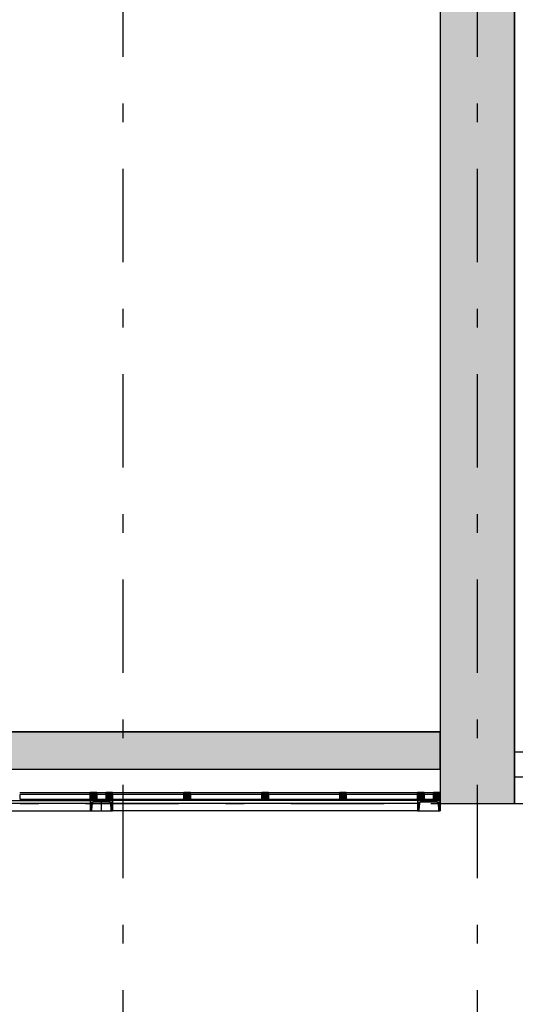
# Model space of a CAD drawing. Extents: x 2 to 87, y -108 to 11.
# Tile 179 of 256: x 19.27 to 21.93, y -39.28 to -34.01. Entities that reach past the tile are written whole.
import ezdxf

# ---------------------------------------------------------------- set-up
doc = ezdxf.new("R2010")
doc.units = 0
doc.header["$MEASUREMENT"] = 0
doc.linetypes.add('DASHDOT', pattern=[1, 0.5, -0.25, 0, -0.25])
doc.linetypes.add('OVERHEAD', pattern=[3.96875, 2.38125, -1.5875])
for name, color, linetype in [('11', 7, 'CONTINUOUS'), ('2', 7, 'CONTINUOUS'), ('25', 7, 'CONTINUOUS'), ('3', 7, 'CONTINUOUS'), ('33', 7, 'CONTINUOUS'), ('4', 7, 'CONTINUOUS'), ('5', 7, 'CONTINUOUS'), ('6', 7, 'CONTINUOUS')]:
    doc.layers.add(name, color=color, linetype=linetype)

# ---------------------------------------------------------------- blocks, each defined once
blk = doc.blocks.new('*N597')
at = {"layer": '3', "color": 62, "linetype": 'Continuous'}
for p, q in [((-0.035, -0.015), (-0.035, 0.025)), ((-0.035, 0.025), (0, 0.025)), ((0, -0.015), (0, 0.025)), ((-0.035, -0.015), (0, -0.015))]:
    blk.add_line(p, q, dxfattribs=at)
for points in [[(-0.035, -0.015), (-0.035, 0.025), (0, 0.025)], [(-0.035, -0.015), (0, -0.015), (0, 0.025)], [(-0.035, 0.025), (-0.035, 0.025), (0, 0.025)], [(-0.035, -0.015), (-0.035, -0.015), (0, -0.015)]]:
    blk.add_solid(points, dxfattribs=at)
blk = doc.blocks.new('*N600')
at = {"layer": '3', "color": 62, "linetype": 'Continuous'}
for p, q in [((-0.0175, -0.015), (-0.0175, 0.025)), ((-0.0175, 0.025), (0.0175, 0.025)), ((0.0175, -0.015), (0.0175, 0.025)), ((-0.0175, -0.015), (0.0175, -0.015))]:
    blk.add_line(p, q, dxfattribs=at)
for points in [[(-0.0175, -0.015), (-0.0175, 0.025), (0.0175, 0.025)], [(-0.0175, -0.015), (0.0175, -0.015), (0.0175, 0.025)], [(-0.0175, 0.025), (-0.0175, 0.025), (0.0175, 0.025)], [(-0.0175, -0.015), (-0.0175, -0.015), (0.0175, -0.015)]]:
    blk.add_solid(points, dxfattribs=at)
blk = doc.blocks.new('*N601')
at = {"layer": '3', "color": 62, "linetype": 'Continuous'}
for p, q in [((-0.0175, -0.015), (-0.0175, 0.025)), ((-0.0175, 0.025), (0.0175, 0.025)), ((0.0175, -0.015), (0.0175, 0.025)), ((-0.0175, -0.015), (0.0175, -0.015))]:
    blk.add_line(p, q, dxfattribs=at)
for points in [[(-0.0175, -0.015), (-0.0175, 0.025), (0.0175, 0.025)], [(-0.0175, -0.015), (0.0175, -0.015), (0.0175, 0.025)], [(-0.0175, 0.025), (-0.0175, 0.025), (0.0175, 0.025)], [(-0.0175, -0.015), (-0.0175, -0.015), (0.0175, -0.015)]]:
    blk.add_solid(points, dxfattribs=at)
blk = doc.blocks.new('*N602')
at = {"layer": '3', "color": 62, "linetype": 'Continuous'}
for p, q in [((-0.0175, -0.015), (-0.0175, 0.025)), ((-0.0175, 0.025), (0.0175, 0.025)), ((0.0175, -0.015), (0.0175, 0.025)), ((-0.0175, -0.015), (0.0175, -0.015))]:
    blk.add_line(p, q, dxfattribs=at)
for points in [[(-0.0175, -0.015), (-0.0175, 0.025), (0.0175, 0.025)], [(-0.0175, -0.015), (0.0175, -0.015), (0.0175, 0.025)], [(-0.0175, 0.025), (-0.0175, 0.025), (0.0175, 0.025)], [(-0.0175, -0.015), (-0.0175, -0.015), (0.0175, -0.015)]]:
    blk.add_solid(points, dxfattribs=at)
blk = doc.blocks.new('*N750')
at = {"layer": '3', "color": 62, "linetype": 'Continuous'}
for p, q in [((-0.0175, -0.015), (-0.0175, 0.025)), ((-0.0175, 0.025), (0.0175, 0.025)), ((0.0175, -0.015), (0.0175, 0.025)), ((-0.0175, -0.015), (0.0175, -0.015))]:
    blk.add_line(p, q, dxfattribs=at)
for points in [[(-0.0175, -0.015), (-0.0175, 0.025), (0.0175, 0.025)], [(-0.0175, -0.015), (0.0175, -0.015), (0.0175, 0.025)], [(-0.0175, 0.025), (-0.0175, 0.025), (0.0175, 0.025)], [(-0.0175, -0.015), (-0.0175, -0.015), (0.0175, -0.015)]]:
    blk.add_solid(points, dxfattribs=at)
blk = doc.blocks.new('*N753')
at = {"layer": '3', "color": 62, "linetype": 'Continuous'}
for p, q in [((-0.0175, -0.015), (-0.0175, 0.025)), ((-0.0175, 0.025), (0.0175, 0.025)), ((0.0175, -0.015), (0.0175, 0.025)), ((-0.0175, -0.015), (0.0175, -0.015))]:
    blk.add_line(p, q, dxfattribs=at)
for points in [[(-0.0175, -0.015), (-0.0175, 0.025), (0.0175, 0.025)], [(-0.0175, -0.015), (0.0175, -0.015), (0.0175, 0.025)], [(-0.0175, 0.025), (-0.0175, 0.025), (0.0175, 0.025)], [(-0.0175, -0.015), (-0.0175, -0.015), (0.0175, -0.015)]]:
    blk.add_solid(points, dxfattribs=at)
blk = doc.blocks.new('*N754')
at = {"layer": '3', "color": 62, "linetype": 'Continuous'}
for p, q in [((-0.0175, -0.015), (-0.0175, 0.025)), ((-0.0175, 0.025), (0.0175, 0.025)), ((0.0175, -0.015), (0.0175, 0.025)), ((-0.0175, -0.015), (0.0175, -0.015))]:
    blk.add_line(p, q, dxfattribs=at)
for points in [[(-0.0175, -0.015), (-0.0175, 0.025), (0.0175, 0.025)], [(-0.0175, -0.015), (0.0175, -0.015), (0.0175, 0.025)], [(-0.0175, 0.025), (-0.0175, 0.025), (0.0175, 0.025)], [(-0.0175, -0.015), (-0.0175, -0.015), (0.0175, -0.015)]]:
    blk.add_solid(points, dxfattribs=at)

msp = doc.modelspace()

# ---------------------------------------------------------------- linework, layer by layer
at = {"layer": '11', "color": 62, "linetype": 'Continuous'}
for p, q in [((19.653, -38.1579), (19.2748, -38.1579)), ((19.2748, -38.1579), (19.2748, -38.1829)), ((19.2748, -38.1829), (19.653, -38.1829)), ((19.653, -38.1829), (19.653, -38.1579)), ((19.738, -38.1579), (19.688, -38.1579)), ((19.688, -38.1579), (19.688, -38.1829)), ((19.688, -38.1829), (19.738, -38.1829)), ((19.738, -38.1829), (19.738, -38.1579)), ((20.1554, -38.1579), (19.773, -38.1579)), ((19.773, -38.1579), (19.773, -38.1829)), ((19.773, -38.1829), (20.1554, -38.1829)), ((20.1554, -38.1829), (20.1554, -38.1579)), ((20.5728, -38.1579), (20.1904, -38.1579)), ((20.1904, -38.1579), (20.1904, -38.1829)), ((20.1904, -38.1829), (20.5728, -38.1829)), ((20.5728, -38.1829), (20.5728, -38.1579)), ((20.9902, -38.1579), (20.6078, -38.1579)), ((20.6078, -38.1579), (20.6078, -38.1829)), ((20.6078, -38.1829), (20.9902, -38.1829)), ((20.9902, -38.1829), (20.9902, -38.1579)), ((21.4076, -38.1579), (21.0252, -38.1579)), ((21.0252, -38.1579), (21.0252, -38.1829)), ((21.0252, -38.1829), (21.4076, -38.1829)), ((21.4076, -38.1829), (21.4076, -38.1579)), ((21.4926, -38.1579), (21.4426, -38.1579)), ((21.4426, -38.1579), (21.4426, -38.1829)), ((21.4426, -38.1829), (21.4926, -38.1829)), ((21.4926, -38.1829), (21.4926, -38.1579))]:
    msp.add_line(p, q, dxfattribs=at)
at = {"layer": '2', "color": 62, "linetype": 'Continuous'}
for p, q in [((21.9276, -38.2075), (21.9276, -21.1835)), ((21.5276, -22.1075), (21.5276, -38.2075)), ((21.5276, -38.2075), (21.9276, -38.2075))]:
    msp.add_line(p, q, dxfattribs=at)
at = {"layer": '25', "color": 62, "linetype": 'Continuous'}
for p, q in [((21.5276, -29.5815), (21.5276, -38.2075)), ((21.9276, -29.5815), (21.9276, -38.2075)), ((15.8821, -37.8222), (21.5276, -37.8222)), ((21.5276, -37.8222), (21.5276, -38.0222)), ((15.8821, -38.0222), (20.7243, -38.0222)), ((20.7243, -38.0222), (21.3687, -38.0222)), ((21.3687, -38.0222), (21.5276, -38.0222)), ((21.5276, -38.2075), (21.691, -38.2075)), ((21.691, -38.2075), (21.9276, -38.2075))]:
    msp.add_line(p, q, dxfattribs=at)
for points in [[(21.5276, -29.5815), (21.5276, -38.2075), (21.9276, -38.2075)], [(21.5276, -29.5815), (21.9276, -29.5815), (21.9276, -38.2075)], [(15.8821, -37.8222), (15.8821, -37.8222), (21.5276, -37.8222)], [(15.8821, -37.8222), (15.8821, -38.0222), (21.5276, -38.0222)], [(15.8821, -37.8222), (21.5276, -37.8222), (21.5276, -38.0222)], [(15.8821, -38.0222), (15.8821, -38.0222), (20.7243, -38.0222)], [(20.7243, -38.0222), (20.7243, -38.0222), (21.3687, -38.0222)], [(21.3687, -38.0222), (21.3687, -38.0222), (21.5276, -38.0222)], [(21.5276, -38.2075), (21.5276, -38.2075), (21.691, -38.2075)], [(21.691, -38.2075), (21.691, -38.2075), (21.9276, -38.2075)]]:
    msp.add_solid(points, dxfattribs=at)
at = {"layer": '3', "color": 62, "linetype": 'Continuous'}
for p, q in [((19.2748, -38.1474), (19.653, -38.1474)), ((19.688, -38.1474), (19.653, -38.1474)), ((19.653, -38.1474), (19.653, -38.1874)), ((19.688, -38.1874), (19.688, -38.1474)), ((19.688, -38.1474), (19.738, -38.1474)), ((19.773, -38.1474), (19.738, -38.1474)), ((19.738, -38.1474), (19.738, -38.1874)), ((19.773, -38.1874), (19.773, -38.1474)), ((19.773, -38.1474), (20.1554, -38.1474)), ((20.1904, -38.1474), (20.1554, -38.1474)), ((20.1554, -38.1474), (20.1554, -38.1874)), ((20.1904, -38.1474), (20.5728, -38.1474)), ((20.1904, -38.1874), (20.1904, -38.1474)), ((20.6078, -38.1474), (20.5728, -38.1474)), ((20.5728, -38.1474), (20.5728, -38.1874)), ((20.6078, -38.1474), (20.9902, -38.1474)), ((20.6078, -38.1874), (20.6078, -38.1474)), ((21.0252, -38.1474), (20.9902, -38.1474)), ((20.9902, -38.1474), (20.9902, -38.1874)), ((21.0252, -38.1474), (21.4076, -38.1474)), ((21.0252, -38.1874), (21.0252, -38.1474)), ((21.4426, -38.1474), (21.4076, -38.1474)), ((21.4076, -38.1474), (21.4076, -38.1874)), ((21.4426, -38.1874), (21.4426, -38.1474)), ((21.4426, -38.1474), (21.4926, -38.1474)), ((21.5276, -38.1474), (21.4926, -38.1474)), ((21.4926, -38.1474), (21.4926, -38.1874)), ((21.5276, -38.1874), (21.5276, -38.1474)), ((19.653, -38.1874), (19.2748, -38.1874)), ((19.653, -38.1874), (19.688, -38.1874)), ((19.738, -38.1874), (19.688, -38.1874)), ((19.738, -38.1874), (19.773, -38.1874)), ((20.1554, -38.1874), (19.773, -38.1874)), ((20.1554, -38.1874), (20.1904, -38.1874)), ((20.5728, -38.1874), (20.1904, -38.1874)), ((20.5728, -38.1874), (20.6078, -38.1874)), ((20.9902, -38.1874), (20.6078, -38.1874)), ((20.9902, -38.1874), (21.0252, -38.1874)), ((21.4076, -38.1874), (21.0252, -38.1874)), ((21.4076, -38.1874), (21.4426, -38.1874)), ((21.4926, -38.1874), (21.4426, -38.1874)), ((21.4926, -38.1874), (21.5276, -38.1874))]:
    msp.add_line(p, q, dxfattribs=at)
at = {"layer": '33', "color": 62, "linetype": 'OVERHEAD'}
for p, q in [((21.9276, -37.9297), (32.9276, -37.9297)), ((21.9276, -38.0637), (32.9276, -38.0637))]:
    msp.add_line(p, q, dxfattribs=at)
at = {"layer": '4', "color": 62, "linetype": 'Continuous'}
for p, q in [((18.0351, -38.1915), (19.6529, -38.1915)), ((19.6529, -38.2075), (18.0351, -38.2075)), ((19.6529, -38.1915), (19.6529, -38.2465)), ((19.653, -38.1915), (19.773, -38.1915)), ((19.653, -38.1915), (19.653, -38.1985)), ((19.773, -38.1915), (19.653, -38.1915)), ((19.653, -38.1915), (19.653, -38.2465)), ((19.653, -38.1985), (19.653, -38.2009)), ((19.653, -38.2009), (19.653, -38.2068)), ((19.653, -38.2068), (19.653, -38.2423)), ((19.663, -38.2068), (19.6601, -38.2423)), ((19.6601, -38.2423), (19.663, -38.2068)), ((19.6658, -38.2009), (19.663, -38.2068)), ((19.6719, -38.1985), (19.6658, -38.2009)), ((19.6719, -38.1985), (19.754, -38.1985)), ((19.6719, -38.1985), (19.754, -38.1985)), ((19.7125, -38.2068), (19.7125, -38.1985)), ((19.7125, -38.2423), (19.7125, -38.2068)), ((19.7128, -38.2068), (19.7128, -38.1985)), ((19.7128, -38.2423), (19.7128, -38.2068)), ((19.754, -38.1985), (19.7601, -38.2009)), ((19.7601, -38.2009), (19.763, -38.2068)), ((19.7658, -38.2423), (19.7629, -38.2068)), ((19.763, -38.2068), (19.7658, -38.2423)), ((19.763, -38.2068), (19.7658, -38.2423)), ((19.773, -38.1915), (19.773, -38.1985)), ((21.4076, -38.1915), (19.773, -38.1915)), ((19.773, -38.2465), (19.773, -38.1915)), ((19.773, -38.1985), (19.773, -38.2009)), ((19.773, -38.2009), (19.773, -38.2068)), ((19.773, -38.2068), (19.773, -38.2423)), ((21.4076, -38.2075), (19.773, -38.2075)), ((21.4076, -38.1915), (21.5276, -38.1915)), ((21.4076, -38.1915), (21.4076, -38.1985)), ((21.5276, -38.1915), (21.4076, -38.1915)), ((21.4076, -38.1915), (21.4076, -38.2465)), ((21.4076, -38.1985), (21.4076, -38.2009)), ((21.4076, -38.2009), (21.4076, -38.2068)), ((21.4076, -38.2068), (21.4076, -38.2423)), ((21.4175, -38.2068), (21.4147, -38.2423)), ((21.4147, -38.2423), (21.4175, -38.2068)), ((21.4204, -38.2009), (21.4175, -38.2068)), ((21.4265, -38.1985), (21.4204, -38.2009)), ((21.4265, -38.1985), (21.5086, -38.1985)), ((21.4265, -38.1985), (21.5086, -38.1985)), ((21.5086, -38.1985), (21.5147, -38.2009)), ((21.5147, -38.2009), (21.5176, -38.2068)), ((21.5176, -38.2068), (21.5204, -38.2423)), ((21.5176, -38.2068), (21.5204, -38.2423)), ((21.5276, -38.1915), (21.5276, -38.1985)), ((21.5276, -38.2465), (21.5276, -38.1915)), ((21.5276, -38.1985), (21.5276, -38.2009)), ((21.5276, -38.2009), (21.5276, -38.2068)), ((21.5276, -38.2068), (21.5276, -38.2423)), ((18.0351, -38.2465), (19.6529, -38.2465)), ((19.653, -38.2423), (19.653, -38.2453)), ((19.653, -38.2453), (19.653, -38.2465)), ((19.653, -38.2465), (19.6556, -38.2465)), ((19.653, -38.2465), (19.6556, -38.2465)), ((19.6587, -38.2453), (19.6556, -38.2465)), ((19.6556, -38.2465), (19.7125, -38.2465)), ((19.6601, -38.2423), (19.6587, -38.2453)), ((19.7125, -38.2465), (19.7125, -38.2423)), ((19.7128, -38.2465), (19.7128, -38.2423)), ((19.7128, -38.2465), (19.7702, -38.2465)), ((19.7658, -38.2423), (19.7673, -38.2453)), ((19.773, -38.2465), (19.7673, -38.2453)), ((19.7703, -38.2465), (19.773, -38.2465)), ((19.773, -38.2423), (19.773, -38.2453)), ((19.773, -38.2453), (19.773, -38.2465)), ((21.4076, -38.2465), (19.773, -38.2465)), ((21.4076, -38.2423), (21.4076, -38.2453)), ((21.4076, -38.2453), (21.4076, -38.2465)), ((21.4076, -38.2465), (21.4102, -38.2465)), ((21.4076, -38.2465), (21.4102, -38.2465)), ((21.4132, -38.2453), (21.4102, -38.2465)), ((21.4102, -38.2465), (21.5249, -38.2465)), ((21.4147, -38.2423), (21.4132, -38.2453)), ((21.5204, -38.2423), (21.5219, -38.2453)), ((21.5219, -38.2453), (21.5249, -38.2465)), ((21.5249, -38.2465), (21.5276, -38.2465)), ((21.5249, -38.2465), (21.5276, -38.2465)), ((21.5276, -38.2423), (21.5276, -38.2453)), ((21.5276, -38.2453), (21.5276, -38.2465))]:
    msp.add_line(p, q, dxfattribs=at)
for centre, radius, start, end in [((19.6719, -38.2075), 0.009, 90, 175.4261), ((19.754, -38.2075), 0.009, 4.5739, 90), ((21.4265, -38.2075), 0.009, 90, 175.4261), ((21.5086, -38.2075), 0.009, 4.5739, 90), ((19.6556, -38.242), 0.0045, 270, 355.4261), ((19.7703, -38.242), 0.0045, 184.5739, 270), ((21.4102, -38.242), 0.0045, 270, 355.4261), ((21.5249, -38.242), 0.0045, 184.5739, 270)]:
    msp.add_arc(centre, radius, start, end, dxfattribs=at)
for points in [[(19.653, -38.1915), (19.653, -38.1915), (19.773, -38.1915)], [(19.653, -38.1915), (19.653, -38.1985), (19.773, -38.1985)], [(19.653, -38.1915), (19.773, -38.1915), (19.773, -38.1985)], [(19.653, -38.1985), (19.653, -38.2009), (19.6658, -38.2009)], [(19.653, -38.1985), (19.6719, -38.1985), (19.6658, -38.2009)], [(19.653, -38.2009), (19.653, -38.2068), (19.663, -38.2068)], [(19.653, -38.2009), (19.6658, -38.2009), (19.663, -38.2068)], [(19.653, -38.2068), (19.653, -38.2423), (19.6601, -38.2423)], [(19.653, -38.2068), (19.663, -38.2068), (19.6601, -38.2423)], [(19.6719, -38.1985), (19.6719, -38.1985), (19.754, -38.1985)], [(19.754, -38.1985), (19.7601, -38.2009), (19.773, -38.2009)], [(19.754, -38.1985), (19.773, -38.1985), (19.773, -38.2009)], [(19.7601, -38.2009), (19.763, -38.2068), (19.773, -38.2068)], [(19.7601, -38.2009), (19.773, -38.2009), (19.773, -38.2068)], [(19.763, -38.2068), (19.7658, -38.2423), (19.773, -38.2423)], [(19.763, -38.2068), (19.773, -38.2068), (19.773, -38.2423)], [(21.4076, -38.1915), (21.4076, -38.1915), (21.5276, -38.1915)], [(21.4076, -38.1915), (21.4076, -38.1985), (21.5276, -38.1985)], [(21.4076, -38.1915), (21.5276, -38.1915), (21.5276, -38.1985)], [(21.4076, -38.1985), (21.4076, -38.2009), (21.4204, -38.2009)], [(21.4076, -38.1985), (21.4265, -38.1985), (21.4204, -38.2009)], [(21.4076, -38.2009), (21.4076, -38.2068), (21.4175, -38.2068)], [(21.4076, -38.2009), (21.4204, -38.2009), (21.4175, -38.2068)], [(21.4076, -38.2068), (21.4076, -38.2423), (21.4147, -38.2423)], [(21.4076, -38.2068), (21.4175, -38.2068), (21.4147, -38.2423)], [(21.4265, -38.1985), (21.4265, -38.1985), (21.5086, -38.1985)], [(21.5086, -38.1985), (21.5147, -38.2009), (21.5276, -38.2009)], [(21.5086, -38.1985), (21.5276, -38.1985), (21.5276, -38.2009)], [(21.5147, -38.2009), (21.5176, -38.2068), (21.5276, -38.2068)], [(21.5147, -38.2009), (21.5276, -38.2009), (21.5276, -38.2068)], [(21.5176, -38.2068), (21.5204, -38.2423), (21.5276, -38.2423)], [(21.5176, -38.2068), (21.5276, -38.2068), (21.5276, -38.2423)], [(19.653, -38.2423), (19.653, -38.2453), (19.6587, -38.2453)], [(19.653, -38.2423), (19.6601, -38.2423), (19.6587, -38.2453)], [(19.653, -38.2453), (19.653, -38.2465), (19.6556, -38.2465)], [(19.653, -38.2453), (19.6587, -38.2453), (19.6556, -38.2465)], [(19.653, -38.2465), (19.653, -38.2465), (19.6556, -38.2465)], [(19.7658, -38.2423), (19.7673, -38.2453), (19.773, -38.2453)], [(19.7658, -38.2423), (19.773, -38.2423), (19.773, -38.2453)], [(19.7673, -38.2453), (19.773, -38.2453), (19.773, -38.2465)], [(21.4076, -38.2423), (21.4076, -38.2453), (21.4132, -38.2453)], [(21.4076, -38.2423), (21.4147, -38.2423), (21.4132, -38.2453)], [(21.4076, -38.2453), (21.4076, -38.2465), (21.4102, -38.2465)], [(21.4076, -38.2453), (21.4132, -38.2453), (21.4102, -38.2465)], [(21.4076, -38.2465), (21.4076, -38.2465), (21.4102, -38.2465)], [(21.5204, -38.2423), (21.5219, -38.2453), (21.5276, -38.2453)], [(21.5204, -38.2423), (21.5276, -38.2423), (21.5276, -38.2453)], [(21.5219, -38.2453), (21.5249, -38.2465), (21.5276, -38.2465)], [(21.5219, -38.2453), (21.5276, -38.2453), (21.5276, -38.2465)], [(21.5249, -38.2465), (21.5249, -38.2465), (21.5276, -38.2465)]]:
    msp.add_solid(points, dxfattribs=at)
at = {"layer": '5', "color": 7, "linetype": 'DASHDOT'}
for p, q in [((19.8276, -7.3075), (19.8276, -96.5075)), ((21.7276, -7.3075), (21.7276, -96.5075)), ((7.5276, -38.2075), (52.6276, -38.2075))]:
    msp.add_line(p, q, dxfattribs=at)
at = {"layer": '6', "color": 62, "linetype": 'Continuous'}
for p, q in [((21.5276, -37.8222), (15.8821, -37.8222)), ((21.5276, -38.0222), (21.5276, -37.8222)), ((15.6821, -38.0222), (21.5276, -38.0222))]:
    msp.add_line(p, q, dxfattribs=at)

# ---------------------------------------------------------------- block references
at = {"layer": '3', "color": 62, "linetype": 'Continuous'}
for name, p in [('*N600', (19.6705, -38.1724)), ('*N602', (19.7555, -38.1724)), ('*N753', (20.1729, -38.1724)), ('*N750', (20.5903, -38.1724)), ('*N754', (21.0077, -38.1724)), ('*N601', (21.4251, -38.1724)), ('*N597', (21.5276, -38.1724))]:
    msp.add_blockref(name, p, dxfattribs=at)

doc.saveas('drawing.dxf')
